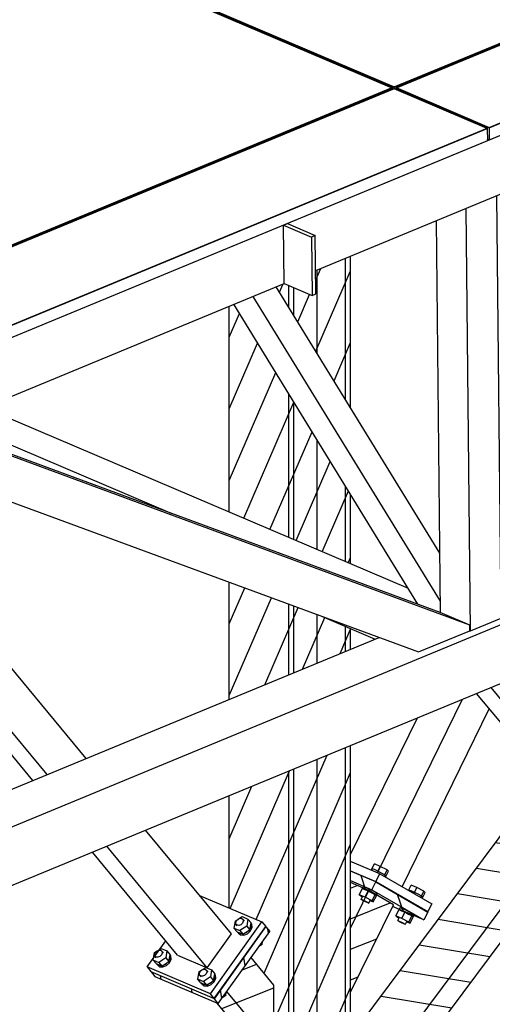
# Model space of a CAD drawing. Header units: millimetres. Extents: x 150 to 15284, y 150 to 14166.
# Tile 6 of 13: x 8757 to 9638, y 9427 to 11261. Entities that reach past the tile are written whole.
import ezdxf

# ---------------------------------------------------------------- set-up
doc = ezdxf.new("R2010")
doc.units = ezdxf.units.MM
pattern_1 = [(66.651, (13334.487, 8222.97), (-48.5679, 20.9659), [])]

# ---------------------------------------------------------------- blocks, each defined once
blk = doc.blocks.new('Part-1324 - 1314')
h = blk.add_hatch()
h.set_pattern_fill('', color=96, scale=50, angle=21.651, style=0, pattern_type=0)
h.set_pattern_definition(pattern_1)
h.paths.add_polyline_path([(9373.6, 10538.4), (9373.6, 10821), (9364.3, 10817.1), (9311.5, 10795.3), (9308.6, 10794.1), (9309, 10750.6), (9305.9, 10749.3), (9301.8, 10747.6), (9267.9, 10762), (9258.5, 10766), (9249.7, 10769.8), (9235.1, 10763.7), (9258.5, 10725.7), (9267.9, 10710.5), (9311.5, 10639.5), (9364.3, 10553.6)])
h = blk.add_hatch()
h.set_pattern_fill('', color=96, scale=50, angle=21.651, style=0, pattern_type=0)
h.set_pattern_definition(pattern_1)
h.paths.add_polyline_path([(9373.6, 10247.8), (9373.6, 10377), (9364.3, 10392.2), (9311.5, 10478.1), (9305.9, 10487.2), (9267.9, 10549.1), (9258.5, 10564.3), (9253.1, 10573.1), (9215.1, 10635), (9156, 10731.1), (9147.4, 10727.5), (9147.4, 10344.1), (9258.5, 10296.8), (9311.5, 10274.3), (9364.3, 10251.8)])
h = blk.add_hatch()
h.set_pattern_fill('', color=96, scale=50, angle=21.651, style=0, pattern_type=0)
h.set_pattern_definition(pattern_1)
h.paths.add_polyline_path([(9147.4, 9995.1), (9215.1, 10023.1), (9253.1, 10038.8), (9305.9, 10060.6), (9311.5, 10062.9), (9364.3, 10084.7), (9373.6, 10088.6), (9373.6, 10127.3), (9364.3, 10131.2), (9319.3, 10150.4), (9311.5, 10153.3), (9305.9, 10155.3), (9267.9, 10169.3), (9258.5, 10172.7), (9253.1, 10174.7), (9147.4, 10213.6)])
h = blk.add_hatch()
h.set_pattern_fill('', color=96, scale=50, angle=21.651, style=0, pattern_type=0)
h.set_pattern_definition(pattern_1)
h.paths.add_polyline_path([(9258.5, 9059), (9267.9, 9062.7), (9267.9, 9115.3), (9283.7, 9121.6), (9283.7, 9245.7), (9311.5, 9282.9), (9364.3, 9353.7), (9373.6, 9366.2), (9373.6, 9909.3), (9364.3, 9905.4), (9311.5, 9883.6), (9258.5, 9861.7), (9147.4, 9815.8), (9147.4, 9606.6), (9208.3, 9580.7), (9215.4, 9572.1), (9215.2, 9571.8), (9215.9, 9571.6), (9223, 9563), (9215.1, 9551.9), (9188.2, 9514.3), (9230.7, 9463.1), (9230.7, 9345.5), (9215.1, 9352.2), (9175.2, 9369.2), (9147.4, 9402.7), (9147.4, 9125.6)])
h = blk.add_hatch()
h.set_pattern_fill('', color=96, scale=50, angle=21.651, style=0, pattern_type=0)
h.set_pattern_definition(pattern_1)
h.paths.add_polyline_path([(9364.3, 9101.1), (9373.6, 9104.7), (9373.6, 9167.5), (9364.3, 9155), (9348.4, 9133.8), (9325.1, 9124.5), (9363.8, 9101.3)])
at = {"color": 96}
for p, q in [((9364.3, 10553.6), (9364.3, 10817.1)), ((9373.6, 10538.4), (9373.6, 10821)), ((9311.5, 10639.5), (9311.5, 10795.3)), ((9258.5, 10725.7), (9258.5, 10766)), ((9267.9, 10710.5), (9267.9, 10762)), ((9147.4, 10344.1), (9147.4, 10727.5)), ((9258.5, 10296.8), (9258.5, 10564.3)), ((9267.9, 10292.8), (9267.9, 10549.1)), ((9311.5, 10274.3), (9311.5, 10478.1)), ((9364.3, 10251.8), (9364.3, 10392.2)), ((9373.6, 10247.8), (9373.6, 10377)), ((9147.4, 9995.1), (9147.4, 10213.6)), ((9258.5, 10041), (9258.5, 10172.7)), ((9267.9, 10044.9), (9267.9, 10169.3)), ((9311.5, 10062.9), (9311.5, 10153.3)), ((9364.3, 10084.7), (9364.3, 10131.2)), ((9373.6, 10088.6), (9373.6, 10127.3)), ((9364.3, 9353.7), (9364.3, 9905.4)), ((9373.6, 9366.2), (9373.6, 9909.3)), ((9311.5, 9282.9), (9311.5, 9883.6)), ((9258.5, 9059), (9258.5, 9861.7)), ((9267.9, 9062.7), (9267.9, 9865.6)), ((9147.4, 9606.6), (9147.4, 9815.8)), ((9147.4, 9125.6), (9147.4, 9402.7)), ((9364.3, 9101.1), (9364.3, 9155)), ((9373.6, 9104.7), (9373.6, 9167.5)), ((9147.4, 9125.6), (9258.5, 9059)), ((9267.9, 9115.3), (9283.7, 9121.6)), ((9325.1, 9124.5), (9363.8, 9101.3)), ((9364.4, 9101), (9373.6, 9104.7)), ((9258.5, 9059), (9267.9, 9062.7))]:
    blk.add_line(p, q, dxfattribs=at)
blk = doc.blocks.new('Part-1412 - 1314')
at = {"color": 7}
for p, q in [((2704.1, 7263.7), (10708.2, 10569.9)), ((10708.2, 10460.5), (2679.9, 7144.3)), ((8495.9, 9726), (9427.1, 10110.7))]:
    blk.add_line(p, q, dxfattribs=at)
blk = doc.blocks.new('Part-2066 - 1314')
h = blk.add_hatch()
h.set_pattern_fill('', color=96, scale=50, angle=54.44, style=0, pattern_type=0)
h.set_pattern_definition([(99.44004, (16038.37, 6292.31), (-52.1836, -8.6764), [])])
h.paths.add_polyline_path([(9009, 9479), (9127.1, 9428.8), (9223, 9563), (9215.9, 9571.6), (9215.2, 9571.8), (9119.5, 9437.9), (9002, 9487.9), (9001.8, 9487.6)])
at = {"color": 96}
for p, q in [((9119.9, 9437.4), (9215.9, 9571.6)), ((9127.1, 9428.8), (9223, 9563)), ((9215.2, 9571.8), (9215.9, 9571.6)), ((9215.9, 9571.6), (9223, 9563)), ((9001.8, 9487.6), (9002, 9487.9)), ((9119.9, 9437.4), (9001.8, 9487.6)), ((9001.8, 9487.6), (9009, 9479)), ((9009, 9479), (9127.1, 9428.8)), ((9127.1, 9428.8), (9119.9, 9437.4))]:
    blk.add_line(p, q, dxfattribs=at)
blk = doc.blocks.new('Part-2062 - 1314')
at = {"color": 7}
for p, q in [((8376.7, 10332.2), (8362.3, 10349.5)), ((8880.9, 9885), (8489.5, 10357)), ((8808.2, 9855), (8490.7, 10238)), ((8781.4, 9844), (8491.2, 10194.1)), ((9151.6, 9558.5), (8991.6, 9751.5)), ((9106.5, 9495.3), (8919, 9721.5)), ((9050.9, 9519), (8892.2, 9710.4)), ((9106.5, 9495.3), (9151.6, 9558.5)), ((9050.9, 9519), (9106.5, 9495.3))]:
    blk.add_line(p, q, dxfattribs=at)
blk = doc.blocks.new('Part-1383 - 1314')
at = {"color": 7}
for p, q in [((8690.3, 10538.7), (9481.1, 10202.1)), ((8632.8, 10514.9), (9040.5, 10341.4)), ((9319.2, 10150.4), (9419.7, 10107.6))]:
    blk.add_line(p, q, dxfattribs=at)
blk = doc.blocks.new('Part-1435 - 1314')
at = {"color": 7}
for p, q in [((9540.6, 10157.3), (8613.3, 10498.6)), ((9596.1, 10133.7), (8613.4, 10495.4)), ((8489.5, 10455.8), (9500.5, 10083.7)), ((9596.1, 10133.7), (9540.6, 10157.3)), ((9596.2, 10123.2), (9596.1, 10133.7)), ((9500.5, 10083.7), (9596.2, 10123.2))]:
    blk.add_line(p, q, dxfattribs=at)
blk = doc.blocks.new('Part-11623 - 1314')
at = {"color": 7}
for p, q in [((8756.7, 11429.5), (7602.2, 10952.6)), ((9451.3, 11133.8), (8756.7, 11429.5)), ((8296.9, 10656.9), (9451.3, 11133.8)), ((9451.3, 11130.9), (9451.3, 11133.8)), ((7602.2, 10952.6), (8296.9, 10656.9)), ((7602.2, 10949.6), (7602.2, 10952.6)), ((8296.9, 10653.9), (8296.9, 10656.9))]:
    blk.add_line(p, q, dxfattribs=at)
blk = doc.blocks.new('Part-1439 - 1314')
at = {"color": 7}
for p, q in [((9654.5, 10146.4), (9646.6, 10933.7)), ((9597, 10122.6), (9589, 10909.9)), ((9541.3, 10157), (9533.9, 10887.2)), ((9597, 10122.6), (9654.5, 10146.4)), ((9595.9, 10123), (9597, 10122.6))]:
    blk.add_line(p, q, dxfattribs=at)
blk = doc.blocks.new('Part-1593 - 1314')
h = blk.add_hatch()
h.set_pattern_fill('', color=96, scale=50, angle=63.9185, style=0, pattern_type=0)
h.set_pattern_definition([(108.91848, (32856.666, 26540.043), (-50.04239, -17.15137), [])])
h.paths.add_polyline_path([(9373.6, 9675.1), (9373.6, 9653.8), (9408, 9639.2), (9453.6, 9612.8), (9452, 9609.5), (9510.5, 9584.6), (9517.5, 9599), (9420.6, 9655.1)])
at = {"color": 96}
for p, q in [((9420.6, 9655.1), (9373.6, 9675.1)), ((9373.6, 9657.7), (9413.6, 9640.7)), ((9413.6, 9640.7), (9420.6, 9655.1)), ((9420.6, 9655.1), (9517.5, 9599)), ((9413.6, 9640.7), (9510.5, 9584.6)), ((9510.5, 9584.6), (9452, 9609.5)), ((9517.5, 9599), (9510.5, 9584.6))]:
    blk.add_line(p, q, dxfattribs=at)
blk = doc.blocks.new('Part-1489 - 1314')
at = {"color": 7}
for p, q in [((9540.2, 10267.4), (9235.1, 10763.7)), ((9499.3, 10172.5), (9156, 10731.1)), ((9541.1, 10177.9), (9192, 10745.9))]:
    blk.add_line(p, q, dxfattribs=at)
blk = doc.blocks.new('Part-1587 - 1314')
h = blk.add_hatch()
h.set_pattern_fill('', color=96, scale=50, angle=156.9421, style=0, pattern_type=0)
h.set_pattern_definition([(201.94213, (21500.18, -5546.067), (19.76714, -49.06802), [])])
h.paths.add_polyline_path([(9373.6, 9449.5), (9453.6, 9612.8), (9434.1, 9624), (9408, 9639.2), (9373.6, 9653.8)])
at = {"color": 96}
for p, q in [((9408, 9639.2), (9373.6, 9653.8)), ((9373.6, 9569), (9408, 9639.2)), ((9453.6, 9612.8), (9408, 9639.2)), ((9373.6, 9449.5), (9453.6, 9612.8))]:
    blk.add_line(p, q, dxfattribs=at)
blk = doc.blocks.new('Part-1588 - 1314')
at = {"color": 7}
for p, q in [((10128, 10990.7), (10215.1, 11168.5)), ((10079.6, 11011.3), (10141.7, 11138.2)), ((10024, 11034.9), (10057.6, 11103.5)), ((9940, 10863.2), (9975.2, 10935.2)), ((9995.5, 10839.5), (10030.8, 10911.5)), ((10044, 10818.9), (10079.2, 10890.9)), ((9831.7, 10641.9), (9891.1, 10763.4)), ((9864, 10570.9), (9946.7, 10739.7)), ((9923.2, 10572.3), (9995.1, 10719.1)), ((9653.2, 10277.3), (9759.6, 10494.7)), ((9780.3, 10399.8), (9792, 10423.7)), ((9424, 9672), (9582.4, 9995.5)), ((9469.9, 9646.1), (9632.3, 9977.9)), ((9373.6, 9706.2), (9498.2, 9960.7))]:
    blk.add_line(p, q, dxfattribs=at)
blk = doc.blocks.new('Part-1592 - 1314')
at = {"color": 7}
for p, q in [((9428.1, 9670.3), (9373.6, 9693.5)), ((9373.6, 9676.1), (9421, 9656)), ((9421, 9656), (9428.1, 9670.3)), ((9428.1, 9670.3), (9525, 9614.2)), ((9421, 9656), (9517.9, 9599.9)), ((9525, 9614.2), (9517.9, 9599.9)), ((9517.9, 9599.9), (9510.4, 9603.1))]:
    blk.add_line(p, q, dxfattribs=at)
blk = doc.blocks.new('Bolt-1594 - 1314')
at = {"color": 7}
for p, q in [((9413.6, 9679.8), (9418, 9688.8)), ((9428.8, 9684.1), (9418, 9688.8)), ((9412.3, 9677), (9413.4, 9679.4)), ((9414.1, 9679.5), (9413.4, 9679.4)), ((9413.6, 9679.8), (9415.1, 9679.1)), ((9413.9, 9679.5), (9413.6, 9679.8)), ((9418.1, 9678), (9414.1, 9679.5)), ((9424.5, 9675.1), (9418.1, 9678)), ((9424.4, 9675.2), (9422.9, 9675.8)), ((9424.4, 9675.2), (9428.8, 9684.1)), ((9426.3, 9674.2), (9424.4, 9675.2)), ((9431.4, 9671.7), (9424.5, 9675.1)), ((9441.9, 9677.4), (9428.8, 9684.1)), ((9437.1, 9668.6), (9431.4, 9671.7)), ((9435.7, 9669.4), (9437.5, 9668.4)), ((9437.1, 9668.6), (9440, 9666.7)), ((9437.5, 9668.4), (9441.9, 9677.4)), ((9437.5, 9668.4), (9437.8, 9668.1)), ((9438.7, 9664.1), (9440, 9666.7)), ((9439.8, 9666.3), (9444.2, 9675.2)), ((9441.9, 9677.4), (9444.2, 9675.2)), ((9482, 9640.2), (9486.4, 9649.2)), ((9497.2, 9644.6), (9486.4, 9649.2)), ((9389.9, 9631.4), (9395.6, 9643)), ((9400.7, 9626.8), (9389.9, 9631.4)), ((9392.2, 9629.2), (9389.9, 9631.4)), ((9392.2, 9629.2), (9395.6, 9627.4)), ((9395.6, 9643), (9397.2, 9646.2)), ((9406.4, 9638.4), (9395.6, 9643)), ((9397.1, 9642.4), (9400.2, 9641.2)), ((9397.8, 9646.4), (9397.2, 9646.2)), ((9401.9, 9644.8), (9397.8, 9646.4)), ((9400.2, 9641.2), (9404.9, 9639.1)), ((9400.7, 9626.8), (9406.4, 9638.4)), ((9408.3, 9641.9), (9401.9, 9644.8)), ((9419.5, 9631.7), (9406.4, 9638.4)), ((9415.2, 9638.5), (9408.3, 9641.9)), ((9408.3, 9637.5), (9413.5, 9634.9)), ((9413.5, 9634.9), (9417.7, 9632.6)), ((9413.8, 9620), (9419.5, 9631.7)), ((9420.9, 9635.4), (9415.2, 9638.5)), ((9416.1, 9617.9), (9421.8, 9629.5)), ((9419.5, 9631.7), (9421.8, 9629.5)), ((9419.9, 9631.4), (9422, 9630)), ((9420.9, 9635.4), (9423.8, 9633.5)), ((9422, 9630), (9421.5, 9629.8)), ((9422, 9630), (9423.8, 9633.5)), ((9481.6, 9639.3), (9481.8, 9639.8)), ((9482.5, 9640), (9481.8, 9639.8)), ((9482, 9640.2), (9483.5, 9639.6)), ((9482.3, 9639.9), (9482, 9640.2)), ((9486.5, 9638.4), (9482.5, 9640)), ((9492.9, 9635.5), (9486.5, 9638.4)), ((9492.8, 9635.6), (9491.3, 9636.2)), ((9492.8, 9635.6), (9497.2, 9644.6)), ((9494.7, 9634.6), (9492.8, 9635.6)), ((9499.8, 9632.1), (9492.9, 9635.5)), ((9510.3, 9637.8), (9497.2, 9644.6)), ((9505.5, 9629), (9499.8, 9632.1)), ((9504.1, 9629.8), (9505.9, 9628.8)), ((9505.9, 9628.8), (9510.3, 9637.8)), ((9508.2, 9626.7), (9512.6, 9635.7)), ((9510.3, 9637.8), (9512.6, 9635.7)), ((9393.3, 9622.6), (9395.9, 9628)), ((9393.3, 9622.6), (9393.6, 9622.7)), ((9394.8, 9621.6), (9393.3, 9622.6)), ((9393.6, 9622.7), (9395.8, 9621.9)), ((9397.8, 9620), (9394.8, 9621.6)), ((9395.8, 9621.9), (9399.2, 9620.3)), ((9401.5, 9618.1), (9397.8, 9620)), ((9399.2, 9620.3), (9402.9, 9618.5)), ((9413.8, 9620), (9400.7, 9626.8)), ((9404.9, 9616.6), (9401.5, 9618.1)), ((9402.9, 9618.5), (9405.9, 9616.9)), ((9407.1, 9615.8), (9404.9, 9616.6)), ((9405.9, 9616.9), (9407.5, 9615.9)), ((9407.5, 9615.9), (9407.1, 9615.8)), ((9407.5, 9615.9), (9410.1, 9621.3)), ((9409.8, 9620.6), (9416.1, 9617.9)), ((9416.1, 9617.9), (9413.8, 9620)), ((9505.5, 9629), (9508.4, 9627.1)), ((9505.9, 9628.8), (9506.2, 9628.5)), ((9507.1, 9624.5), (9508.4, 9627.1)), ((9458.3, 9591.8), (9464, 9603.5)), ((9464, 9603.4), (9465.6, 9606.6)), ((9474.8, 9598.8), (9464, 9603.5)), ((9465.5, 9602.8), (9468.5, 9601.6)), ((9466.2, 9606.8), (9465.6, 9606.6)), ((9470.3, 9605.2), (9466.2, 9606.8)), ((9468.5, 9601.6), (9473.3, 9599.5)), ((9469.1, 9587.2), (9474.8, 9598.8)), ((9476.7, 9602.3), (9470.3, 9605.2)), ((9487.9, 9592.1), (9474.8, 9598.8)), ((9483.6, 9598.9), (9476.7, 9602.3)), ((9476.7, 9597.9), (9481.8, 9595.3)), ((9481.8, 9595.3), (9486.1, 9593)), ((9489.3, 9595.8), (9483.6, 9598.9)), ((9489.3, 9595.8), (9492.2, 9594)), ((9490.4, 9590.4), (9492.2, 9594)), ((9469.1, 9587.2), (9458.3, 9591.8)), ((9460.6, 9589.6), (9458.3, 9591.8)), ((9460.6, 9589.6), (9464, 9587.9)), ((9461.7, 9583), (9464.3, 9588.4)), ((9461.7, 9583), (9462, 9583.1)), ((9463.2, 9582), (9461.7, 9583)), ((9462, 9583.1), (9464.2, 9582.3)), ((9466.2, 9580.4), (9463.2, 9582)), ((9464.2, 9582.3), (9467.6, 9580.8)), ((9469.9, 9578.6), (9466.2, 9580.4)), ((9467.6, 9580.8), (9471.3, 9578.9)), ((9482.2, 9580.4), (9469.1, 9587.2)), ((9473.3, 9577), (9469.9, 9578.6)), ((9471.3, 9578.9), (9474.3, 9577.3)), ((9475.5, 9576.2), (9473.3, 9577)), ((9474.3, 9577.3), (9475.9, 9576.3)), ((9475.9, 9576.3), (9475.5, 9576.2)), ((9475.9, 9576.3), (9478.5, 9581.7)), ((9478.2, 9581), (9484.5, 9578.3)), ((9482.2, 9580.4), (9487.9, 9592.1)), ((9484.5, 9578.3), (9482.2, 9580.4)), ((9484.5, 9578.3), (9490.2, 9589.9)), ((9487.9, 9592.1), (9490.2, 9589.9)), ((9488.2, 9591.8), (9490.4, 9590.4)), ((9490.4, 9590.4), (9489.9, 9590.2))]:
    blk.add_line(p, q, dxfattribs=at)
blk = doc.blocks.new('Part-1601 - 1314')
at = {"color": 7}
for p, q in [((9815.2, 9918.2), (9708.1, 10047.4)), ((9770.1, 9855.1), (9635.5, 10017.4)), ((9714.5, 9878.7), (9608.7, 10006.4)), ((9770.1, 9855.1), (9815.2, 9918.2)), ((9714.5, 9878.7), (9770.1, 9855.1))]:
    blk.add_line(p, q, dxfattribs=at)
blk = doc.blocks.new('Part-1615 - 1314')
h = blk.add_hatch()
h.set_pattern_fill('', color=96, scale=50, angle=125.529, style=0, pattern_type=0)
h.set_pattern_definition([(170.529, (16496.737, 272.66), (-8.70462, -52.17892), [])])
h.paths.add_polyline_path([(9283.7, 9108.1), (9348.4, 9133.8), (9814.3, 9758.4), (9795.3, 9781.3), (9788, 9784.4), (9746.7, 9802), (9715.2, 9815.4), (9710.2, 9817.6), (9283.7, 9245.7)])
at = {"color": 96}
for p, q in [((9283.7, 9245.7), (9710.2, 9817.6)), ((9283.7, 9108.1), (9788, 9784.4)), ((9348.4, 9133.8), (9814.3, 9758.4))]:
    blk.add_line(p, q, dxfattribs=at)
blk = doc.blocks.new('Surfacing-2037 - 1314')
at = {"color": 3}
for p, q in [((9454.8, 11133.2), (8300.3, 10656.4)), ((9628.4, 11059.3), (9454.8, 11133.2)), ((8474, 10582.4), (9628.4, 11059.3)), ((9628.4, 11058.4), (8474, 10581.5)), ((9628.4, 11059.3), (9628.4, 11058.4)), ((8300.3, 10656.4), (8474, 10582.4)), ((8300.3, 10656.4), (8300.3, 10655.5)), ((8474, 10581.5), (8300.3, 10655.5)), ((8474, 10582.4), (8474, 10581.5))]:
    blk.add_line(p, q, dxfattribs=at)
blk = doc.blocks.new('Part-11624 - 1314')
at = {"color": 7}
for p, q in [((9454.8, 11132.3), (8300.3, 10655.5)), ((9628.4, 11058.4), (9454.8, 11132.3)), ((8474, 10581.5), (9628.4, 11058.4)), ((9628.4, 11058.4), (9628.7, 11035.7)), ((9628.7, 11035.7), (8474.2, 10558.8)), ((8300.3, 10655.5), (8474, 10581.5)), ((8300.4, 10652.4), (8300.3, 10655.5)), ((8474, 10581.5), (8474.2, 10558.8)), ((8474.2, 10558.8), (8470.6, 10560.4))]:
    blk.add_line(p, q, dxfattribs=at)
blk = doc.blocks.new('Surfacing-2036 - 1314')
at = {"color": 3}
for p, q in [((8756.6, 11430.4), (7602.2, 10953.5)), ((9451.3, 11134.7), (8756.6, 11430.4)), ((8296.9, 10657.9), (9451.3, 11134.7)), ((9451.3, 11133.8), (8296.9, 10656.9)), ((9451.3, 11134.7), (9451.3, 11133.8)), ((7602.2, 10953.5), (8296.9, 10657.9)), ((7602.2, 10953.5), (7602.2, 10952.6)), ((8296.9, 10656.9), (7602.2, 10952.6)), ((8296.9, 10657.9), (8296.9, 10656.9))]:
    blk.add_line(p, q, dxfattribs=at)
blk = doc.blocks.new('Surfacing-2039 - 1314')
at = {"color": 3}
for p, q in [((9914.7, 11908.8), (8760.2, 11431.9)), ((10609.3, 11613.1), (9914.7, 11908.8)), ((9454.9, 11136.2), (10609.3, 11613.1)), ((10609.4, 11612.2), (9454.9, 11135.3)), ((10609.3, 11613.1), (10609.4, 11612.2)), ((8760.2, 11431.9), (9454.9, 11136.2)), ((8760.2, 11431.9), (8760.3, 11431)), ((9454.9, 11135.3), (8760.3, 11431)), ((9454.9, 11136.2), (9454.9, 11135.3))]:
    blk.add_line(p, q, dxfattribs=at)
blk = doc.blocks.new('Surfacing-2040 - 1314')
at = {"color": 3}
for p, q in [((10612.8, 11611.6), (9458.4, 11134.7)), ((10786.5, 11537.7), (10612.8, 11611.6)), ((9632, 11060.8), (10786.5, 11537.7)), ((10786.5, 11536.8), (9632, 11059.9)), ((10786.5, 11537.7), (10786.5, 11536.8)), ((9458.4, 11134.7), (9632, 11060.8)), ((9458.4, 11134.7), (9458.4, 11133.8)), ((9632, 11059.9), (9458.4, 11133.8)), ((9632, 11060.8), (9632, 11059.9))]:
    blk.add_line(p, q, dxfattribs=at)
blk = doc.blocks.new('Part-29769 - 1314')
at = {"color": 7}
for p, q in [((9248.6, 10878.7), (9255.8, 10881.7)), ((9249.7, 10769.8), (9248.6, 10878.7)), ((9248.6, 10878.7), (9300.7, 10856.5)), ((9255.8, 10881.7), (9307.9, 10859.5)), ((9307.9, 10859.5), (9300.7, 10856.5)), ((9309, 10750.6), (9307.9, 10859.5)), ((9300.7, 10856.5), (9301.8, 10747.6)), ((9249.7, 10769.8), (9301.8, 10747.6)), ((9301.8, 10747.6), (9309, 10750.6))]:
    blk.add_line(p, q, dxfattribs=at)
blk = doc.blocks.new('Part-2063 - 1314')
h = blk.add_hatch()
h.set_pattern_fill('', color=96, scale=50, angle=156.9421, style=0, pattern_type=0)
h.set_pattern_definition([(201.94213, (19146.926, -3257.22), (19.76714, -49.06802), [])])
h.paths.add_polyline_path([(9230.7, 9345.5), (9230.7, 9463.1), (9188.2, 9514.3), (9143.1, 9451.2), (9127.1, 9428.8), (9125, 9429.6), (9175.2, 9369.2)])
at = {"color": 96}
for p, q in [((9230.7, 9463.1), (9188.2, 9514.3)), ((9230.7, 9345.5), (9143.1, 9451.2)), ((9230.7, 9345.5), (9230.7, 9463.1)), ((9175.2, 9369.2), (9125, 9429.6)), ((9175.2, 9369.2), (9230.7, 9345.5))]:
    blk.add_line(p, q, dxfattribs=at)
blk = doc.blocks.new('Part-2067 - 1314')
at = {"color": 7}
for p, q in [((9092.3, 9630.1), (9208.3, 9580.7)), ((9112.4, 9446.5), (9208.3, 9580.7)), ((9208.3, 9580.7), (9215.4, 9572.1)), ((9119.5, 9437.9), (9215.4, 9572.1)), ((8994.3, 9496.8), (9029, 9545.4)), ((9112.4, 9446.5), (8994.3, 9496.8)), ((8994.3, 9496.8), (9001.4, 9488.2)), ((9001.4, 9488.2), (9119.5, 9437.9)), ((9119.5, 9437.9), (9112.4, 9446.5))]:
    blk.add_line(p, q, dxfattribs=at)
blk = doc.blocks.new('Bolt-2068 - 1314')
at = {"color": 7}
for p, q in [((9158.4, 9582.1), (9156.2, 9569.2)), ((9158.4, 9582.1), (9163.2, 9585.2)), ((9159.5, 9579.6), (9161, 9583.1)), ((9159.9, 9576.5), (9159.5, 9579.6)), ((9162, 9574.4), (9159.9, 9576.5)), ((9162.5, 9573.2), (9159.9, 9576.5)), ((9161, 9583.1), (9164, 9586)), ((9165.4, 9574.1), (9162, 9574.4)), ((9164, 9586), (9167.7, 9587.4)), ((9165, 9586.3), (9171.4, 9590.5)), ((9169.1, 9575.5), (9165.4, 9574.1)), ((9167.7, 9587.4), (9171.1, 9587.1)), ((9172.1, 9578.4), (9169.1, 9575.5)), ((9171.1, 9587.1), (9173.2, 9585)), ((9171.4, 9590.5), (9182.3, 9585.9)), ((9173.6, 9581.9), (9172.1, 9578.4)), ((9173.2, 9585), (9173.6, 9581.9)), ((9175.9, 9581.8), (9173.2, 9585)), ((9182.3, 9585.9), (9180.1, 9572.9)), ((9182.3, 9585.9), (9188.1, 9578.9)), ((9185.9, 9565.9), (9188.1, 9578.9)), ((9187.7, 9577), (9188.3, 9572.6)), ((9189.4, 9576.4), (9187.9, 9578.1)), ((9190.1, 9570.4), (9189.4, 9576.4)), ((9156.2, 9569.2), (9167, 9564.6)), ((9162, 9562.2), (9156.2, 9569.2)), ((9162, 9562.2), (9172.8, 9557.6)), ((9164.3, 9560.3), (9163.2, 9561.7)), ((9166.6, 9558.7), (9163.5, 9561.5)), ((9164.3, 9560.3), (9168.3, 9556.5)), ((9171.3, 9558.2), (9166.6, 9558.7)), ((9180.1, 9572.9), (9167, 9564.6)), ((9167, 9564.6), (9172.8, 9557.6)), ((9168.3, 9556.5), (9174.7, 9555.9)), ((9172.8, 9557.6), (9185.9, 9565.9)), ((9179.8, 9560.8), (9174.7, 9558.7)), ((9174.7, 9555.9), (9181.6, 9558.6)), ((9184, 9564.7), (9179.8, 9560.8)), ((9180.1, 9572.9), (9185.9, 9565.9)), ((9181.6, 9558.6), (9187.2, 9563.9)), ((9188.3, 9572.6), (9186.2, 9567.7)), ((9187.2, 9563.9), (9190.1, 9570.4)), ((9208.6, 9538.5), (9202.9, 9534.8)), ((9206.9, 9540.5), (9208.6, 9538.5)), ((9208.6, 9538.5), (9209.6, 9544.2)), ((9007.3, 9522.9), (9005.1, 9509.9)), ((9007.3, 9522.9), (9012.1, 9526)), ((9008.4, 9520.4), (9009.9, 9523.9)), ((9008.8, 9517.2), (9008.4, 9520.4)), ((9009.9, 9523.9), (9012.9, 9526.7)), ((9012.9, 9526.7), (9016.6, 9528.2)), ((9013.9, 9527.1), (9020.4, 9531.2)), ((9016.6, 9528.2), (9020, 9527.8)), ((9021, 9519.1), (9018, 9516.3)), ((9020, 9527.8), (9022.2, 9525.8)), ((9020.4, 9531.2), (9031.2, 9526.6)), ((9022.5, 9522.6), (9021, 9519.1)), ((9022.2, 9525.8), (9022.5, 9522.6)), ((9024.8, 9522.6), (9022.2, 9525.8)), ((9031.2, 9526.6), (9029, 9513.7)), ((9031.2, 9526.6), (9037, 9519.6)), ((9034.8, 9506.7), (9037, 9519.6)), ((9005.1, 9509.9), (9015.9, 9505.3)), ((9010.9, 9502.9), (9005.1, 9509.9)), ((9011, 9515.2), (9008.8, 9517.2)), ((9011.5, 9514), (9008.8, 9517.2)), ((9010.9, 9502.9), (9021.7, 9498.3)), ((9014.3, 9514.9), (9011, 9515.2)), ((9013.2, 9501.1), (9012.1, 9502.4)), ((9015.5, 9499.4), (9012.4, 9502.3)), ((9013.2, 9501.1), (9017.3, 9497.3)), ((9018, 9516.3), (9014.3, 9514.9)), ((9029, 9513.7), (9015.9, 9505.3)), ((9015.9, 9505.3), (9021.7, 9498.3)), ((9021.7, 9498.3), (9034.8, 9506.7)), ((9028.7, 9501.5), (9023.6, 9499.5)), ((9032.9, 9505.5), (9028.7, 9501.5)), ((9029, 9513.7), (9034.8, 9506.7)), ((9030.5, 9499.4), (9036.2, 9504.7)), ((9037.2, 9513.4), (9035.1, 9508.5)), ((9036.2, 9504.7), (9039, 9511.2)), ((9036.7, 9517.8), (9037.2, 9513.4)), ((9038.3, 9517.2), (9036.9, 9518.9)), ((9039, 9511.2), (9038.3, 9517.2)), ((9020.2, 9499), (9015.5, 9499.4)), ((9017.3, 9497.3), (9023.6, 9496.7)), ((9023.6, 9496.7), (9030.5, 9499.4)), ((9090.7, 9487.4), (9088.5, 9474.4)), ((9090.7, 9487.4), (9095.5, 9490.5)), ((9091.8, 9484.9), (9093.3, 9488.4)), ((9092.1, 9481.7), (9091.8, 9484.9)), ((9093.3, 9488.4), (9096.3, 9491.2)), ((9096.3, 9491.2), (9100, 9492.7)), ((9097.2, 9491.6), (9103.7, 9495.8)), ((9100, 9492.7), (9103.3, 9492.3)), ((9104.4, 9483.7), (9101.4, 9480.8)), ((9103.3, 9492.3), (9105.5, 9490.3)), ((9103.7, 9495.8), (9114.5, 9491.1)), ((9105.9, 9487.1), (9104.4, 9483.7)), ((9105.5, 9490.3), (9105.9, 9487.1)), ((9108.2, 9487.1), (9105.5, 9490.3)), ((9114.5, 9491.1), (9112.3, 9478.2)), ((9114.5, 9491.1), (9120.3, 9484.1)), ((9118.1, 9471.2), (9120.3, 9484.1)), ((9121.6, 9481.7), (9120.2, 9483.4)), ((9088.5, 9474.4), (9099.3, 9469.8)), ((9094.3, 9467.4), (9088.5, 9474.4)), ((9094.3, 9479.7), (9092.1, 9481.7)), ((9094.8, 9478.5), (9092.1, 9481.7)), ((9097.7, 9479.4), (9094.3, 9479.7)), ((9094.3, 9467.4), (9105.1, 9462.8)), ((9096.6, 9465.6), (9095.4, 9467)), ((9098.8, 9464), (9095.8, 9466.8)), ((9096.6, 9465.6), (9100.6, 9461.8)), ((9101.4, 9480.8), (9097.7, 9479.4)), ((9112.3, 9478.2), (9099.3, 9469.8)), ((9099.3, 9469.8), (9105.1, 9462.8)), ((9105.1, 9462.8), (9118.1, 9471.2)), ((9112.1, 9466), (9106.9, 9464)), ((9116.3, 9470), (9112.1, 9466)), ((9112.3, 9478.2), (9118.1, 9471.2)), ((9113.9, 9463.9), (9119.5, 9469.2)), ((9120.6, 9477.9), (9118.4, 9473)), ((9119.5, 9469.2), (9122.4, 9475.7)), ((9120, 9482.3), (9120.6, 9477.9)), ((9122.4, 9475.7), (9121.6, 9481.7)), ((9103.6, 9463.5), (9098.8, 9464)), ((9100.6, 9461.8), (9107, 9461.2)), ((9107, 9461.2), (9113.9, 9463.9)), ((9139.2, 9445.8), (9140.9, 9443.7)), ((9140.9, 9443.7), (9141.9, 9449.4)), ((9140.9, 9443.7), (9135.2, 9440.1))]:
    blk.add_line(p, q, dxfattribs=at)
blk = doc.blocks.new('Part-11626 - 1314')
at = {"color": 7}
for p, q in [((9914.7, 11907.9), (8760.3, 11431)), ((10609.4, 11612.2), (9914.7, 11907.9)), ((9454.9, 11135.3), (10609.4, 11612.2)), ((10609.4, 11609.3), (10609.4, 11612.2)), ((8760.3, 11431), (9454.9, 11135.3)), ((8760.3, 11428), (8760.3, 11431)), ((9454.9, 11132.3), (9454.9, 11135.3))]:
    blk.add_line(p, q, dxfattribs=at)
blk = doc.blocks.new('Part-11627 - 1314')
at = {"color": 7}
for p, q in [((10612.8, 11610.7), (9458.4, 11133.8)), ((10786.5, 11536.8), (10612.8, 11610.7)), ((9632, 11059.9), (10786.5, 11536.8)), ((10786.5, 11536.8), (10786.7, 11514.1)), ((10786.7, 11514.1), (9632.3, 11037.2)), ((9458.4, 11133.8), (9632, 11059.9)), ((9458.4, 11130.8), (9458.4, 11133.8)), ((9632, 11059.9), (9632.3, 11037.2)), ((9632.3, 11037.2), (9628.6, 11038.7))]:
    blk.add_line(p, q, dxfattribs=at)
blk = doc.blocks.new('Part-29704 - 1314')
at = {"color": 7}
for p, q in [((11030.5, 11614.8), (1474.2, 7667.3)), ((9308.6, 10794.1), (9945, 11057)), ((8613.2, 10506.9), (9249.7, 10769.8))]:
    blk.add_line(p, q, dxfattribs=at)

msp = doc.modelspace()

# ---------------------------------------------------------------- block references
for name in ['Surfacing-2039 - 1314', 'Part-11626 - 1314', 'Part-29704 - 1314', 'Surfacing-2040 - 1314', 'Part-11627 - 1314', 'Surfacing-2036 - 1314', 'Part-11623 - 1314', 'Part-1588 - 1314', 'Surfacing-2037 - 1314', 'Part-11624 - 1314', 'Part-1615 - 1314', 'Part-1439 - 1314', 'Part-29769 - 1314', 'Part-1324 - 1314', 'Part-1489 - 1314', 'Part-1412 - 1314', 'Part-1383 - 1314', 'Part-1435 - 1314', 'Part-2062 - 1314', 'Part-1601 - 1314', 'Part-1592 - 1314', 'Bolt-1594 - 1314', 'Part-1593 - 1314', 'Part-1587 - 1314', 'Part-2067 - 1314', 'Bolt-2068 - 1314', 'Part-2066 - 1314', 'Part-2063 - 1314']:
    msp.add_blockref(name, (0, 0))

doc.saveas('drawing.dxf')
